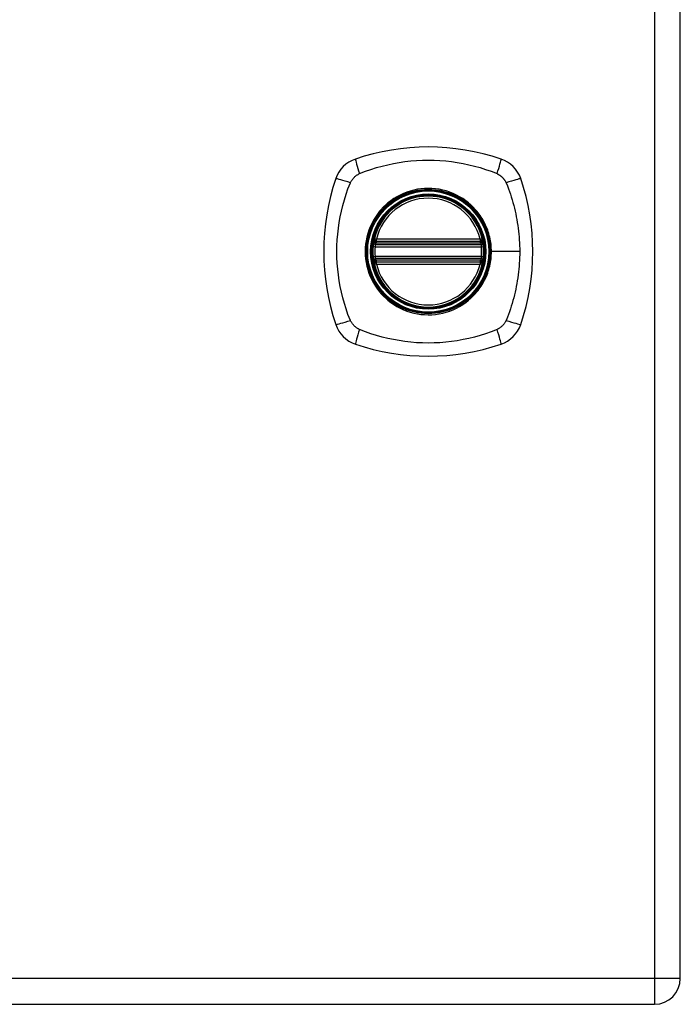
# Model space of a CAD drawing. Header units: inches. Extents: x 2.3 to 72.2, y 3.3 to 39.4.
# Tile 64 of 77: x 28.3 to 32.1, y 7.6 to 13.1. Entities that reach past the tile are written whole.
import ezdxf

# ---------------------------------------------------------------- set-up
doc = ezdxf.new("R2010")
doc.units = ezdxf.units.IN
doc.header["$MEASUREMENT"] = 0
doc.layers.add('Visible Edges(ANSI)', color=7, linetype='Continuous', lineweight=25)
doc.layers.add('Visible Tangent Edges(ANSI)', color=7, linetype='Continuous', lineweight=25)

msp = doc.modelspace()

# ---------------------------------------------------------------- linework, layer by layer
at = {"layer": 'Visible Edges(ANSI)'}
for p, q in [((32.0608, 7.7111), (32.0608, 27.2221)), ((30.34, 11.8545), (30.9336, 11.8545)), ((30.3441, 11.8743), (30.9295, 11.8743)), ((30.9336, 11.7757), (30.34, 11.7757)), ((30.9295, 11.7559), (30.3441, 11.7559)), ((20.2888, 7.5651), (31.9148, 7.5651))]:
    msp.add_line(p, q, dxfattribs=at)
at = {"layer": 'Visible Edges(ANSI)', "flags": 128}
for points in [[(30.3284, 11.8683), (30.3284, 11.8683), (30.3284, 11.8681), (30.3283, 11.8678), (30.3282, 11.8675), (30.3282, 11.867), (30.3281, 11.8664), (30.328, 11.8658), (30.3278, 11.865), (30.3277, 11.8642), (30.3276, 11.8632), (30.3274, 11.8622), (30.3272, 11.8611), (30.3271, 11.8599), (30.3269, 11.8587), (30.3267, 11.8574), (30.3265, 11.856), (30.3263, 11.8546), (30.3262, 11.8531), (30.326, 11.8516), (30.3258, 11.8501), (30.3256, 11.8485), (30.3255, 11.847), (30.3253, 11.8454), (30.3252, 11.8438)], [(30.9485, 11.8438), (30.9484, 11.8454), (30.9482, 11.847), (30.948, 11.8485), (30.9479, 11.8501), (30.9477, 11.8516), (30.9475, 11.8531), (30.9473, 11.8546), (30.9471, 11.856), (30.947, 11.8574), (30.9468, 11.8587), (30.9466, 11.8599), (30.9464, 11.8611), (30.9463, 11.8622), (30.9461, 11.8632), (30.946, 11.8642), (30.9458, 11.865), (30.9457, 11.8658), (30.9456, 11.8664), (30.9455, 11.867), (30.9454, 11.8675), (30.9454, 11.8678), (30.9453, 11.8681), (30.9453, 11.8683), (30.9453, 11.8683)], [(30.3252, 11.7865), (30.3253, 11.7849), (30.3255, 11.7833), (30.3256, 11.7817), (30.3258, 11.7802), (30.326, 11.7786), (30.3262, 11.7771), (30.3263, 11.7757), (30.3265, 11.7743), (30.3267, 11.7729), (30.3269, 11.7716), (30.3271, 11.7703), (30.3272, 11.7692), (30.3274, 11.7681), (30.3276, 11.767), (30.3277, 11.7661), (30.3278, 11.7652), (30.328, 11.7645), (30.3281, 11.7638), (30.3282, 11.7632), (30.3282, 11.7628), (30.3283, 11.7624), (30.3284, 11.7621), (30.3284, 11.762), (30.3284, 11.7619)], [(30.9453, 11.7619), (30.9453, 11.762), (30.9453, 11.7621), (30.9454, 11.7624), (30.9454, 11.7628), (30.9455, 11.7632), (30.9456, 11.7638), (30.9457, 11.7645), (30.9458, 11.7652), (30.946, 11.7661), (30.9461, 11.767), (30.9463, 11.7681), (30.9464, 11.7692), (30.9466, 11.7703), (30.9468, 11.7716), (30.947, 11.7729), (30.9471, 11.7743), (30.9473, 11.7757), (30.9475, 11.7771), (30.9477, 11.7786), (30.9479, 11.7802), (30.948, 11.7817), (30.9482, 11.7833), (30.9484, 11.7849), (30.9485, 11.7865)]]:
    msp.add_lwpolyline(points, dxfattribs=at)
at = {"layer": 'Visible Edges(ANSI)'}
for radius in [0.3199, 0.315]:
    msp.add_circle((30.6368, 11.8151), radius, dxfattribs=at)
for centre, radius, start, end in [((30.6368, 11.1261), 1.2795, 71.2278, 108.7722), ((30.2821, 12.1699), 0.1772, 108.7722, 161.2278), ((30.9916, 12.1699), 0.1772, 18.7722, 71.2278), ((31.3258, 11.8151), 1.2795, 161.2278, 198.7722), ((29.9479, 11.8151), 1.2795, 341.2278, 18.7722), ((30.6368, 11.8151), 0.313, 13.6344, 166.3656), ((30.6368, 11.8151), 0.313, 174.7499, 185.2501), ((30.34, 11.8663), 0.0118, 170.216, 270), ((30.6368, 11.8151), 0.313, 166.3656, 170.216), ((30.3441, 11.8861), 0.0118, 166.3656, 270), ((30.9295, 11.8861), 0.0118, 270, 13.6344), ((30.9336, 11.8663), 0.0118, 270, 9.784), ((30.6368, 11.8151), 0.313, 9.784, 13.6344), ((30.6368, 11.8151), 0.313, 354.7499, 5.2501), ((30.34, 11.7639), 0.0118, 90, 189.784), ((30.6368, 11.8151), 0.313, 189.784, 193.6344), ((30.3441, 11.7441), 0.0118, 90, 193.6344), ((30.6368, 11.8151), 0.313, 193.6344, 346.3656), ((30.9295, 11.7441), 0.0118, 346.3656, 90), ((30.9336, 11.7639), 0.0118, 350.216, 90), ((30.6368, 11.8151), 0.313, 346.3656, 350.216), ((30.2821, 11.4604), 0.1772, 198.7722, 251.2278), ((30.9916, 11.4604), 0.1772, 288.7722, 341.2278), ((30.6368, 12.5041), 1.2795, 251.2278, 288.7722), ((31.9148, 7.7111), 0.146, 270, 0)]:
    msp.add_arc(centre, radius, start, end, dxfattribs=at)
at = {"layer": 'Visible Tangent Edges(ANSI)'}
for p, q in [((31.9148, 27.2221), (31.9148, 7.7111)), ((30.3252, 11.8438), (30.3369, 11.8427)), ((30.3344, 11.8673), (30.3284, 11.8683)), ((30.3327, 11.8889), (30.3441, 11.8861)), ((30.3369, 11.8427), (30.9367, 11.8427)), ((30.34, 11.8545), (30.34, 11.8646)), ((30.3441, 11.8743), (30.3441, 11.8861)), ((30.9295, 11.8861), (30.3441, 11.8861)), ((30.3441, 11.8644), (30.3441, 11.8743)), ((30.3441, 11.8644), (30.9295, 11.8644)), ((30.9295, 11.8861), (30.941, 11.8889)), ((30.9295, 11.8861), (30.9295, 11.8743)), ((30.9295, 11.8743), (30.9295, 11.8644)), ((30.9336, 11.8646), (30.9336, 11.8545)), ((30.9367, 11.8427), (30.9485, 11.8438)), ((30.9453, 11.8683), (30.9393, 11.8673)), ((30.3252, 11.7865), (30.3369, 11.7876)), ((30.9367, 11.7876), (30.3369, 11.7876)), ((30.9367, 11.7876), (30.9485, 11.7865)), ((30.989, 11.8151), (30.9937, 11.8151)), ((31.1534, 11.8151), (30.9937, 11.8151)), ((30.3284, 11.7619), (30.3344, 11.763)), ((30.3441, 11.7441), (30.3327, 11.7413)), ((30.34, 11.7657), (30.34, 11.7757)), ((30.3441, 11.7559), (30.3441, 11.7658)), ((30.9295, 11.7658), (30.3441, 11.7658)), ((30.3441, 11.7441), (30.3441, 11.7559)), ((30.3441, 11.7441), (30.9295, 11.7441)), ((30.9295, 11.7658), (30.9295, 11.7559)), ((30.9295, 11.7559), (30.9295, 11.7441)), ((30.941, 11.7413), (30.9295, 11.7441)), ((30.9336, 11.7757), (30.9336, 11.7657)), ((30.9393, 11.763), (30.9453, 11.7619)), ((31.9148, 7.7111), (20.2888, 7.7111)), ((31.9148, 7.7111), (31.9148, 7.5651)), ((32.0608, 7.7111), (31.9148, 7.7111))]:
    msp.add_line(p, q, dxfattribs=at)
at = {"layer": 'Visible Tangent Edges(ANSI)', "flags": 128}
for points in [[(30.2482, 12.2551), (30.2818, 12.2688), (30.3128, 12.2793), (30.3442, 12.289), (30.3758, 12.2977), (30.4078, 12.3055), (30.44, 12.3123), (30.4724, 12.3182), (30.505, 12.323), (30.5378, 12.3268), (30.5706, 12.3295), (30.6036, 12.3311), (30.6366, 12.3317), (30.6697, 12.3312), (30.7027, 12.3295), (30.7355, 12.3268), (30.7683, 12.3231), (30.8009, 12.3182), (30.8334, 12.3124), (30.8657, 12.3056), (30.8977, 12.2977), (30.9294, 12.289), (30.9608, 12.2793), (30.9919, 12.2688), (31.0254, 12.2551)], [(30.1969, 12.2037), (30.1983, 12.2065), (30.1997, 12.2092), (30.2012, 12.2119), (30.2028, 12.2146), (30.2044, 12.2172), (30.2062, 12.2197), (30.208, 12.2222), (30.2099, 12.2247), (30.2118, 12.2271), (30.2138, 12.2294), (30.2159, 12.2317), (30.2181, 12.2339), (30.2203, 12.236), (30.2226, 12.2381), (30.2249, 12.2401), (30.2273, 12.2421), (30.2297, 12.2439), (30.2322, 12.2458), (30.2348, 12.2475), (30.2374, 12.2492), (30.24, 12.2508), (30.2427, 12.2523), (30.2455, 12.2537), (30.2482, 12.2551)], [(31.0254, 12.2551), (31.0268, 12.2544), (31.0282, 12.2537), (31.0296, 12.253), (31.0309, 12.2523), (31.0323, 12.2515), (31.0336, 12.2508), (31.0349, 12.25), (31.0362, 12.2492), (31.0376, 12.2484), (31.0389, 12.2475), (31.0401, 12.2467), (31.0414, 12.2458), (31.0427, 12.2449), (31.0439, 12.244), (31.0452, 12.243), (31.0464, 12.2421), (31.0476, 12.2411), (31.0488, 12.2401), (31.0499, 12.2391), (31.0511, 12.2381), (31.0523, 12.2371), (31.0534, 12.236), (31.0545, 12.235), (31.0556, 12.2339)], [(31.0556, 12.2339), (31.0567, 12.2328), (31.0577, 12.2317), (31.0588, 12.2305), (31.0598, 12.2294), (31.0608, 12.2282), (31.0618, 12.2271), (31.0628, 12.2259), (31.0638, 12.2247), (31.0647, 12.2235), (31.0656, 12.2222), (31.0665, 12.221), (31.0674, 12.2197), (31.0683, 12.2185), (31.0692, 12.2172), (31.07, 12.2159), (31.0708, 12.2146), (31.0717, 12.2133), (31.0724, 12.2119), (31.0732, 12.2106), (31.074, 12.2092), (31.0747, 12.2079), (31.0754, 12.2065), (31.0761, 12.2051), (31.0768, 12.2037)], [(30.1969, 11.4265), (30.1831, 11.4601), (30.1726, 11.4911), (30.163, 11.5225), (30.1542, 11.5541), (30.1464, 11.5861), (30.1396, 11.6183), (30.1338, 11.6507), (30.1289, 11.6833), (30.1252, 11.716), (30.1224, 11.7489), (30.1208, 11.7819), (30.1203, 11.8149), (30.1208, 11.848), (30.1224, 11.881), (30.1251, 11.9138), (30.1289, 11.9466), (30.1337, 11.9792), (30.1395, 12.0117), (30.1464, 12.0439), (30.1542, 12.076), (30.163, 12.1077), (30.1726, 12.1391), (30.1831, 12.1702), (30.1969, 12.2037)], [(31.0768, 12.2037), (31.085, 12.1855), (31.0905, 12.1702), (31.0959, 12.1547), (31.101, 12.1391), (31.106, 12.1235), (31.1107, 12.1077), (31.1152, 12.0919), (31.1194, 12.076), (31.1235, 12.0601), (31.1272, 12.044), (31.1308, 12.0279), (31.1341, 12.0118), (31.1371, 11.9956), (31.1399, 11.9793), (31.1425, 11.963), (31.1448, 11.9467), (31.1468, 11.9304), (31.1485, 11.914), (31.15, 11.8976), (31.1512, 11.8811), (31.1522, 11.8646), (31.1529, 11.8481), (31.1533, 11.8316), (31.1534, 11.8151)], [(30.989, 11.8151), (30.9836, 11.7539), (30.9678, 11.6945), (30.9418, 11.6388), (30.9065, 11.5883), (30.8632, 11.545), (30.813, 11.51), (30.7572, 11.4841), (30.6978, 11.4683), (30.6364, 11.463), (30.5752, 11.4684), (30.516, 11.4843), (30.4602, 11.5103), (30.4099, 11.5455), (30.3667, 11.5888), (30.3317, 11.6389), (30.3059, 11.6947), (30.29, 11.7542), (30.2847, 11.8153), (30.2901, 11.8766), (30.306, 11.9359), (30.332, 11.9917), (30.3672, 12.042), (30.4104, 12.0852), (30.4606, 12.1202), (30.5163, 12.146), (30.5757, 12.1619), (30.637, 12.1673), (30.6984, 12.1619), (30.7575, 12.146), (30.8133, 12.12), (30.8636, 12.0848), (30.9069, 12.0415), (30.942, 11.9912), (30.9678, 11.9356), (30.9836, 11.8763), (30.989, 11.8151)], [(30.8644, 12.0897), (30.8483, 12.1024), (30.8314, 12.114), (30.8138, 12.1248), (30.7956, 12.1345), (30.7769, 12.1432), (30.7578, 12.1507), (30.7383, 12.1572), (30.7184, 12.1625), (30.6984, 12.1666), (30.678, 12.1696), (30.6574, 12.1714), (30.6367, 12.172), (30.6161, 12.1714), (30.5956, 12.1696), (30.5752, 12.1666), (30.555, 12.1624), (30.5351, 12.1571), (30.5156, 12.1506), (30.4964, 12.1431), (30.4778, 12.1344), (30.4597, 12.1247), (30.4422, 12.114), (30.4254, 12.1023), (30.4093, 12.0897)], [(30.4093, 12.0897), (30.4071, 12.0879), (30.405, 12.0862), (30.4029, 12.0843), (30.4008, 12.0825), (30.3988, 12.0807), (30.3967, 12.0788), (30.3947, 12.0769), (30.3926, 12.075), (30.3906, 12.0731), (30.3886, 12.0712), (30.3866, 12.0692), (30.3847, 12.0673), (30.3827, 12.0653), (30.3808, 12.0633), (30.3788, 12.0613), (30.3769, 12.0593), (30.375, 12.0573), (30.3732, 12.0552), (30.3713, 12.0532), (30.3694, 12.0511), (30.3676, 12.049), (30.3658, 12.0469), (30.364, 12.0448), (30.3622, 12.0427)], [(30.9114, 12.0427), (30.9097, 12.0448), (30.9079, 12.0469), (30.906, 12.049), (30.9042, 12.0511), (30.9024, 12.0532), (30.9005, 12.0553), (30.8986, 12.0573), (30.8967, 12.0593), (30.8948, 12.0613), (30.8929, 12.0633), (30.8909, 12.0653), (30.889, 12.0673), (30.887, 12.0693), (30.885, 12.0712), (30.883, 12.0731), (30.881, 12.075), (30.879, 12.0769), (30.8769, 12.0788), (30.8749, 12.0807), (30.8728, 12.0825), (30.8707, 12.0843), (30.8686, 12.0862), (30.8665, 12.088), (30.8644, 12.0897)], [(30.3622, 12.0427), (30.3496, 12.0266), (30.3379, 12.0097), (30.3271, 11.9921), (30.3174, 11.974), (30.3087, 11.9552), (30.3011, 11.9361), (30.2947, 11.9165), (30.2894, 11.8966), (30.2853, 11.8765), (30.2823, 11.8562), (30.2805, 11.8356), (30.28, 11.815), (30.2806, 11.7944), (30.2823, 11.7739), (30.2853, 11.7536), (30.2895, 11.7335), (30.2948, 11.7135), (30.3013, 11.6939), (30.3089, 11.6747), (30.3175, 11.656), (30.3272, 11.638), (30.3379, 11.6205), (30.3496, 11.6037), (30.3622, 11.5876)], [(30.9937, 11.8151), (30.9936, 11.8254), (30.9931, 11.8356), (30.9924, 11.8459), (30.9913, 11.8562), (30.99, 11.8664), (30.9883, 11.8766), (30.9864, 11.8867), (30.9842, 11.8968), (30.9817, 11.9068), (30.9789, 11.9167), (30.9758, 11.9265), (30.9725, 11.9361), (30.9689, 11.9457), (30.9649, 11.9552), (30.9608, 11.9646), (30.9563, 11.9739), (30.9516, 11.9831), (30.9466, 11.9921), (30.9413, 12.001), (30.9358, 12.0096), (30.9301, 12.0182), (30.9241, 12.0265), (30.9179, 12.0347), (30.9114, 12.0427)], [(30.3327, 11.8889), (30.3324, 11.888), (30.3322, 11.887), (30.3321, 11.8861), (30.3319, 11.8851), (30.3318, 11.8842), (30.3317, 11.8832), (30.3316, 11.8823), (30.3316, 11.8813), (30.3315, 11.8804), (30.3315, 11.8794), (30.3315, 11.8785), (30.3316, 11.8776), (30.3317, 11.8766), (30.3318, 11.8757), (30.3319, 11.8748), (30.332, 11.8739), (30.3322, 11.873), (30.3324, 11.8721), (30.3327, 11.8712), (30.3329, 11.8704), (30.3332, 11.8696), (30.3336, 11.8688), (30.3339, 11.868), (30.3344, 11.8673)], [(30.3344, 11.8673), (30.3345, 11.8671), (30.3347, 11.867), (30.3349, 11.8668), (30.3351, 11.8667), (30.3353, 11.8665), (30.3356, 11.8664), (30.3358, 11.8662), (30.336, 11.8661), (30.3362, 11.8659), (30.3365, 11.8658), (30.3367, 11.8657), (30.3369, 11.8656), (30.3372, 11.8655), (30.3374, 11.8654), (30.3377, 11.8653), (30.3379, 11.8652), (30.3382, 11.8651), (30.3384, 11.865), (30.3387, 11.8649), (30.339, 11.8648), (30.3392, 11.8647), (30.3395, 11.8647), (30.3398, 11.8646), (30.34, 11.8646)], [(30.3369, 11.8427), (30.3371, 11.8434), (30.3372, 11.8442), (30.3374, 11.845), (30.3375, 11.8457), (30.3377, 11.8465), (30.3379, 11.8472), (30.3381, 11.8479), (30.3382, 11.8486), (30.3384, 11.8492), (30.3386, 11.8499), (30.3388, 11.8505), (30.3389, 11.851), (30.3391, 11.8516), (30.3392, 11.852), (30.3394, 11.8525), (30.3395, 11.8529), (30.3396, 11.8533), (30.3397, 11.8536), (30.3398, 11.8539), (30.3399, 11.8541), (30.3399, 11.8543), (30.34, 11.8544), (30.34, 11.8545), (30.34, 11.8545)], [(30.34, 11.8646), (30.3402, 11.8646), (30.3404, 11.8645), (30.3405, 11.8645), (30.3407, 11.8645), (30.3409, 11.8645), (30.341, 11.8645), (30.3412, 11.8645), (30.3414, 11.8645), (30.3416, 11.8645), (30.3417, 11.8645), (30.3419, 11.8644), (30.3421, 11.8644), (30.3422, 11.8644), (30.3424, 11.8644), (30.3426, 11.8644), (30.3428, 11.8644), (30.3429, 11.8644), (30.3431, 11.8644), (30.3433, 11.8644), (30.3434, 11.8644), (30.3436, 11.8644), (30.3438, 11.8644), (30.344, 11.8644), (30.3441, 11.8644)], [(30.9295, 11.8644), (30.9297, 11.8644), (30.9299, 11.8644), (30.93, 11.8644), (30.9302, 11.8644), (30.9304, 11.8644), (30.9306, 11.8644), (30.9307, 11.8644), (30.9309, 11.8644), (30.9311, 11.8644), (30.9312, 11.8644), (30.9314, 11.8644), (30.9316, 11.8644), (30.9318, 11.8644), (30.9319, 11.8645), (30.9321, 11.8645), (30.9323, 11.8645), (30.9324, 11.8645), (30.9326, 11.8645), (30.9328, 11.8645), (30.933, 11.8645), (30.9331, 11.8645), (30.9333, 11.8645), (30.9335, 11.8646), (30.9336, 11.8646)], [(30.9336, 11.8646), (30.9339, 11.8646), (30.9342, 11.8647), (30.9344, 11.8647), (30.9347, 11.8648), (30.935, 11.8649), (30.9352, 11.865), (30.9355, 11.8651), (30.9357, 11.8652), (30.936, 11.8653), (30.9362, 11.8654), (30.9365, 11.8655), (30.9367, 11.8656), (30.937, 11.8657), (30.9372, 11.8658), (30.9374, 11.8659), (30.9377, 11.8661), (30.9379, 11.8662), (30.9381, 11.8664), (30.9383, 11.8665), (30.9385, 11.8667), (30.9387, 11.8668), (30.9389, 11.867), (30.9391, 11.8671), (30.9393, 11.8673)], [(30.9336, 11.8545), (30.9336, 11.8545), (30.9337, 11.8544), (30.9337, 11.8543), (30.9338, 11.8541), (30.9338, 11.8539), (30.9339, 11.8536), (30.934, 11.8533), (30.9342, 11.8529), (30.9343, 11.8525), (30.9344, 11.852), (30.9346, 11.8516), (30.9347, 11.851), (30.9349, 11.8505), (30.9351, 11.8499), (30.9353, 11.8492), (30.9354, 11.8486), (30.9356, 11.8479), (30.9358, 11.8472), (30.936, 11.8465), (30.9361, 11.8457), (30.9363, 11.845), (30.9364, 11.8442), (30.9366, 11.8434), (30.9367, 11.8427)], [(30.9393, 11.8673), (30.9397, 11.868), (30.9401, 11.8688), (30.9404, 11.8696), (30.9407, 11.8704), (30.941, 11.8712), (30.9412, 11.8721), (30.9414, 11.873), (30.9416, 11.8739), (30.9418, 11.8748), (30.9419, 11.8757), (30.942, 11.8766), (30.9421, 11.8776), (30.9421, 11.8785), (30.9421, 11.8794), (30.9421, 11.8804), (30.9421, 11.8813), (30.942, 11.8823), (30.942, 11.8832), (30.9419, 11.8842), (30.9417, 11.8851), (30.9416, 11.8861), (30.9414, 11.887), (30.9412, 11.888), (30.941, 11.8889)], [(30.34, 11.7757), (30.34, 11.7758), (30.34, 11.7759), (30.3399, 11.776), (30.3399, 11.7762), (30.3398, 11.7764), (30.3397, 11.7767), (30.3396, 11.777), (30.3395, 11.7773), (30.3394, 11.7778), (30.3392, 11.7782), (30.3391, 11.7787), (30.3389, 11.7792), (30.3387, 11.7798), (30.3386, 11.7804), (30.3384, 11.781), (30.3382, 11.7817), (30.3381, 11.7824), (30.3379, 11.7831), (30.3377, 11.7838), (30.3375, 11.7845), (30.3374, 11.7853), (30.3372, 11.786), (30.3371, 11.7868), (30.3369, 11.7876)], [(30.9114, 11.5876), (30.9179, 11.5956), (30.9241, 11.6038), (30.9301, 11.6121), (30.9359, 11.6207), (30.9414, 11.6294), (30.9466, 11.6383), (30.9516, 11.6473), (30.9563, 11.6564), (30.9608, 11.6657), (30.965, 11.6751), (30.9689, 11.6845), (30.9725, 11.6941), (30.9759, 11.7038), (30.9789, 11.7136), (30.9817, 11.7235), (30.9842, 11.7335), (30.9864, 11.7436), (30.9884, 11.7537), (30.99, 11.7639), (30.9913, 11.7741), (30.9924, 11.7844), (30.9931, 11.7946), (30.9936, 11.8049), (30.9937, 11.8151)], [(30.9367, 11.7876), (30.9366, 11.7868), (30.9364, 11.786), (30.9363, 11.7853), (30.9361, 11.7845), (30.936, 11.7838), (30.9358, 11.7831), (30.9356, 11.7824), (30.9354, 11.7817), (30.9353, 11.781), (30.9351, 11.7804), (30.9349, 11.7798), (30.9347, 11.7792), (30.9346, 11.7787), (30.9344, 11.7782), (30.9343, 11.7778), (30.9342, 11.7773), (30.934, 11.777), (30.9339, 11.7767), (30.9338, 11.7764), (30.9338, 11.7762), (30.9337, 11.776), (30.9337, 11.7759), (30.9336, 11.7758), (30.9336, 11.7757)], [(31.1534, 11.8151), (31.1533, 11.7986), (31.1529, 11.7821), (31.1522, 11.7656), (31.1512, 11.7491), (31.15, 11.7326), (31.1485, 11.7162), (31.1468, 11.6998), (31.1447, 11.6834), (31.1425, 11.6671), (31.1399, 11.6508), (31.1371, 11.6345), (31.1341, 11.6184), (31.1308, 11.6022), (31.1272, 11.5861), (31.1234, 11.5701), (31.1194, 11.5542), (31.1152, 11.5383), (31.1107, 11.5225), (31.106, 11.5068), (31.1011, 11.4912), (31.0959, 11.4756), (31.0906, 11.4601), (31.085, 11.4447), (31.0768, 11.4265)], [(30.3344, 11.763), (30.3339, 11.7622), (30.3336, 11.7615), (30.3332, 11.7607), (30.3329, 11.7598), (30.3327, 11.759), (30.3324, 11.7581), (30.3322, 11.7573), (30.332, 11.7564), (30.3319, 11.7555), (30.3318, 11.7545), (30.3317, 11.7536), (30.3316, 11.7527), (30.3315, 11.7517), (30.3315, 11.7508), (30.3315, 11.7499), (30.3316, 11.7489), (30.3316, 11.748), (30.3317, 11.747), (30.3318, 11.7461), (30.3319, 11.7451), (30.3321, 11.7442), (30.3322, 11.7432), (30.3324, 11.7423), (30.3327, 11.7413)], [(30.34, 11.7657), (30.3398, 11.7656), (30.3395, 11.7656), (30.3392, 11.7655), (30.339, 11.7654), (30.3387, 11.7653), (30.3384, 11.7653), (30.3382, 11.7652), (30.3379, 11.7651), (30.3377, 11.765), (30.3374, 11.7649), (30.3372, 11.7648), (30.3369, 11.7647), (30.3367, 11.7645), (30.3365, 11.7644), (30.3362, 11.7643), (30.336, 11.7642), (30.3358, 11.764), (30.3356, 11.7639), (30.3353, 11.7637), (30.3351, 11.7636), (30.3349, 11.7634), (30.3347, 11.7633), (30.3345, 11.7631), (30.3344, 11.763)], [(30.3441, 11.7658), (30.344, 11.7658), (30.3438, 11.7658), (30.3436, 11.7658), (30.3434, 11.7658), (30.3433, 11.7658), (30.3431, 11.7658), (30.3429, 11.7658), (30.3428, 11.7658), (30.3426, 11.7658), (30.3424, 11.7658), (30.3422, 11.7658), (30.3421, 11.7658), (30.3419, 11.7658), (30.3417, 11.7658), (30.3416, 11.7658), (30.3414, 11.7658), (30.3412, 11.7658), (30.341, 11.7657), (30.3409, 11.7657), (30.3407, 11.7657), (30.3405, 11.7657), (30.3404, 11.7657), (30.3402, 11.7657), (30.34, 11.7657)], [(30.9336, 11.7657), (30.9335, 11.7657), (30.9333, 11.7657), (30.9331, 11.7657), (30.933, 11.7657), (30.9328, 11.7657), (30.9326, 11.7657), (30.9324, 11.7658), (30.9323, 11.7658), (30.9321, 11.7658), (30.9319, 11.7658), (30.9318, 11.7658), (30.9316, 11.7658), (30.9314, 11.7658), (30.9312, 11.7658), (30.9311, 11.7658), (30.9309, 11.7658), (30.9307, 11.7658), (30.9306, 11.7658), (30.9304, 11.7658), (30.9302, 11.7658), (30.93, 11.7658), (30.9299, 11.7658), (30.9297, 11.7658), (30.9295, 11.7658)], [(30.9393, 11.763), (30.9391, 11.7631), (30.9389, 11.7633), (30.9387, 11.7634), (30.9385, 11.7636), (30.9383, 11.7637), (30.9381, 11.7639), (30.9379, 11.764), (30.9377, 11.7642), (30.9374, 11.7643), (30.9372, 11.7644), (30.937, 11.7645), (30.9367, 11.7647), (30.9365, 11.7648), (30.9362, 11.7649), (30.936, 11.765), (30.9357, 11.7651), (30.9355, 11.7652), (30.9352, 11.7653), (30.935, 11.7653), (30.9347, 11.7654), (30.9344, 11.7655), (30.9342, 11.7656), (30.9339, 11.7656), (30.9336, 11.7657)], [(30.941, 11.7413), (30.9412, 11.7423), (30.9414, 11.7432), (30.9416, 11.7442), (30.9417, 11.7451), (30.9419, 11.7461), (30.942, 11.747), (30.942, 11.748), (30.9421, 11.7489), (30.9421, 11.7499), (30.9421, 11.7508), (30.9421, 11.7517), (30.9421, 11.7527), (30.942, 11.7536), (30.9419, 11.7545), (30.9418, 11.7555), (30.9416, 11.7564), (30.9414, 11.7573), (30.9412, 11.7581), (30.941, 11.759), (30.9407, 11.7598), (30.9404, 11.7607), (30.9401, 11.7615), (30.9397, 11.7622), (30.9393, 11.763)], [(30.3622, 11.5876), (30.364, 11.5854), (30.3658, 11.5833), (30.3676, 11.5812), (30.3694, 11.5791), (30.3713, 11.5771), (30.3732, 11.575), (30.375, 11.573), (30.3769, 11.5709), (30.3788, 11.5689), (30.3808, 11.5669), (30.3827, 11.5649), (30.3846, 11.563), (30.3866, 11.561), (30.3886, 11.5591), (30.3906, 11.5571), (30.3926, 11.5552), (30.3946, 11.5533), (30.3967, 11.5515), (30.3988, 11.5496), (30.4008, 11.5477), (30.4029, 11.5459), (30.405, 11.5441), (30.4071, 11.5423), (30.4093, 11.5405)], [(30.8644, 11.5405), (30.8665, 11.5423), (30.8686, 11.5441), (30.8707, 11.5459), (30.8728, 11.5477), (30.8749, 11.5496), (30.8769, 11.5514), (30.879, 11.5533), (30.881, 11.5552), (30.883, 11.5571), (30.885, 11.559), (30.887, 11.561), (30.889, 11.5629), (30.8909, 11.5649), (30.8929, 11.5669), (30.8948, 11.5689), (30.8967, 11.5709), (30.8986, 11.5729), (30.9005, 11.575), (30.9023, 11.577), (30.9042, 11.5791), (30.906, 11.5812), (30.9078, 11.5833), (30.9097, 11.5854), (30.9114, 11.5876)], [(30.4093, 11.5405), (30.4254, 11.5279), (30.4423, 11.5162), (30.4599, 11.5055), (30.4781, 11.4958), (30.4967, 11.4871), (30.5159, 11.4795), (30.5354, 11.4731), (30.5552, 11.4677), (30.5753, 11.4636), (30.5956, 11.4606), (30.6161, 11.4589), (30.6368, 11.4583), (30.6574, 11.4588), (30.678, 11.4606), (30.6984, 11.4636), (30.7186, 11.4678), (30.7384, 11.4731), (30.758, 11.4795), (30.7771, 11.4871), (30.7958, 11.4957), (30.814, 11.5055), (30.8315, 11.5162), (30.8483, 11.5279), (30.8644, 11.5405)], [(30.2482, 11.3752), (30.2455, 11.3765), (30.2427, 11.378), (30.2401, 11.3795), (30.2374, 11.3811), (30.2348, 11.3827), (30.2322, 11.3845), (30.2298, 11.3863), (30.2273, 11.3881), (30.2249, 11.3901), (30.2226, 11.3921), (30.2203, 11.3942), (30.2181, 11.3963), (30.216, 11.3985), (30.2139, 11.4008), (30.2119, 11.4031), (30.2099, 11.4055), (30.208, 11.408), (30.2062, 11.4105), (30.2045, 11.413), (30.2028, 11.4156), (30.2012, 11.4183), (30.1997, 11.421), (30.1983, 11.4237), (30.1969, 11.4265)], [(31.0768, 11.4265), (31.0754, 11.4238), (31.074, 11.421), (31.0725, 11.4183), (31.0709, 11.4157), (31.0692, 11.4131), (31.0675, 11.4105), (31.0657, 11.408), (31.0638, 11.4056), (31.0619, 11.4032), (31.0599, 11.4009), (31.0578, 11.3986), (31.0556, 11.3964), (31.0534, 11.3943), (31.0512, 11.3922), (31.0488, 11.3902), (31.0464, 11.3882), (31.044, 11.3863), (31.0415, 11.3845), (31.0389, 11.3828), (31.0363, 11.3811), (31.0337, 11.3795), (31.031, 11.378), (31.0282, 11.3765), (31.0254, 11.3752)], [(31.0254, 11.3752), (30.9919, 11.3614), (30.9608, 11.3509), (30.9294, 11.3412), (30.8977, 11.3325), (30.8657, 11.3247), (30.8334, 11.3178), (30.8009, 11.312), (30.7683, 11.3072), (30.7355, 11.3034), (30.7027, 11.3007), (30.6697, 11.2991), (30.6366, 11.2985), (30.6036, 11.2991), (30.5706, 11.3007), (30.5378, 11.3035), (30.505, 11.3072), (30.4724, 11.3121), (30.44, 11.3179), (30.4078, 11.3247), (30.3758, 11.3325), (30.3442, 11.3413), (30.3128, 11.3509), (30.2818, 11.3614), (30.2482, 11.3752)]]:
    msp.add_lwpolyline(points, dxfattribs=at)
at = {"layer": 'Visible Tangent Edges(ANSI)'}
for radius in [0.3464, 0.3422, 0.3254, 0.3242]:
    msp.add_circle((30.6368, 11.8151), radius, dxfattribs=at)
for start, end in [(13.6344, 166.3656), (174.7499, 185.2501), (354.7499, 5.2501), (193.6344, 346.3656)]:
    msp.add_arc((30.6368, 11.8151), 0.3012, start, end, dxfattribs=at)
for centre, major_axis, ratio, start_param, end_param in [((30.2625, 12.2274), (-0.0372, 0.1121), 0.042597, 0.170073, 1.307344), ((31.0111, 12.2274), (0.0372, 0.1121), 0.042597, 4.975842, 6.113112), ((30.2246, 12.1894), (-0.1121, 0.0372), 0.042597, 4.975842, 6.113112), ((31.0491, 12.1894), (0.1121, 0.0372), 0.042597, 0.170073, 1.307344), ((30.3287, 11.8683), (0.00773, 0.00893), 0.431674, 4.96723, 6.283185), ((30.34, 11.8629), (0.0021, 0.0116), 0.025638, 0, 1.426581), ((30.9336, 11.8629), (-0.0021, 0.0116), 0.025638, 4.856604, 6.283185), ((30.945, 11.8683), (-0.00773, 0.00893), 0.431674, 0, 1.315955), ((30.3287, 11.762), (0.00773, -0.00893), 0.431674, 0, 1.315955), ((30.34, 11.7674), (0.0021, -0.0116), 0.025638, 4.856604, 6.283185), ((30.9336, 11.7674), (-0.0021, -0.0116), 0.025638, 0, 1.426581), ((30.945, 11.762), (-0.00773, -0.00893), 0.431674, 4.96723, 6.283185), ((30.2246, 11.4408), (-0.1121, -0.0372), 0.042597, 0.170073, 1.307344), ((31.0491, 11.4408), (0.1121, -0.0372), 0.042597, 4.975842, 6.113112), ((30.2625, 11.4028), (-0.0372, -0.1121), 0.042597, 4.975842, 6.113112), ((31.0111, 11.4028), (0.0372, -0.1121), 0.042597, 0.170073, 1.307344)]:
    msp.add_ellipse(centre, major_axis=major_axis, ratio=ratio, start_param=start_param, end_param=end_param, dxfattribs=at)

doc.saveas('drawing.dxf')
